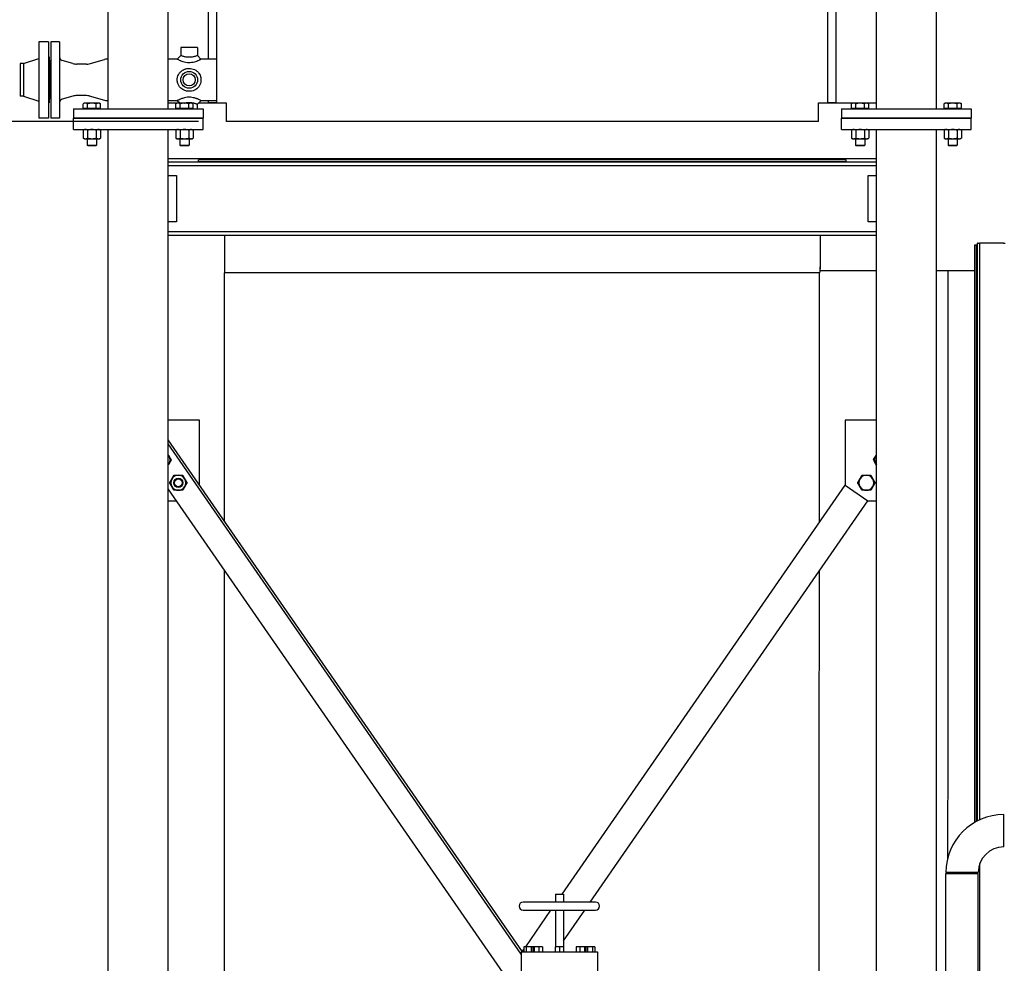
# Model space of a CAD drawing. Header units: inches. Extents: x 36 to 1719, y -84 to 1122.
# Tile 12 of 256: x 223 to 330, y 315 to 416. Entities that reach past the tile are written whole.
import ezdxf

# ---------------------------------------------------------------- set-up
doc = ezdxf.new("R2010")
doc.units = ezdxf.units.IN
doc.header["$LTSCALE"] = 48
doc.header["$MEASUREMENT"] = 0
doc.layers.add('Dimension (ANSI)', color=7, linetype='Continuous', lineweight=25)
doc.layers.add('Visible (ANSI)', color=7, linetype='Continuous', lineweight=30)
doc.styles.add('Note Text (ANSI)', font='tahoma.ttf')
doc.dimstyles.new('Architectural (ANSI)', dxfattribs={"dimscale": 48, "dimtxt": 0.125, "dimasz": 0.098425, "dimexe": 0.125, "dimexo": 0.0625, "dimgap": 0.031496, "dimtad": 0, "dimtih": 1, "dimtoh": 1, "dimdec": 4, "dimrnd": 1e-08, "dimzin": 3, "dimdsep": 46, "dimlunit": 4, "dimtxsty": 'Note Text (ANSI)', "dimcen": 0.09, "dimdle": 0.393701, "dimclrd": 256, "dimclre": 256, "dimclrt": 256, "dimadec": 0, "dimazin": 3, "dimtfac": 0.96, "dimtofl": 0, "dimtmove": 0, "dimatfit": 3, "dimfxl": 1, "dimfrac": 2, "dimtolj": 1, "dimtzin": 12, "dimlwd": -1, "dimlwe": -1, "dimarcsym": 0})

# ---------------------------------------------------------------- blocks, each defined once
blk = doc.blocks.new('*D14')
at = {"layer": 'Defpoints', "color": 0, "transparency": 16777216}
for p in [(247.91, 547.78), (114.21, 241.21), (343.66, 241.21)]:
    blk.add_point(p, dxfattribs=at)
at = {"layer": 'Dimension (ANSI)', "transparency": 16777216}
for p, q in [((244.91, 547.78), (108.21, 547.78)), ((114.21, 543.06), (114.21, 395.01)), ((114.21, 245.94), (114.21, 384.41)), ((340.66, 241.21), (108.21, 241.21))]:
    blk.add_line(p, q, dxfattribs=at)
for points in [[(113.42, 543.06), (115, 543.06), (114.21, 547.78)], [(113.42, 245.94), (115, 245.94), (114.21, 241.21)]]:
    blk.add_solid(points, dxfattribs=at)
at = {"layer": 'Dimension (ANSI)', "transparency": 16777216, "insert": (94.25, 393.5), "char_height": 6, "attachment_point": 1, "style": 'Note Text (ANSI)'}
blk.add_mtext('\\A1;25\'-6 9/16"', dxfattribs=at)
blk = doc.blocks.new('*D16')
at = {"layer": 'Defpoints', "color": 0, "transparency": 16777216}
for p in [(238.66, 487.49), (163.05, 405.49), (245.66, 405.49)]:
    blk.add_point(p, dxfattribs=at)
at = {"layer": 'Dimension (ANSI)', "transparency": 16777216}
for p, q in [((235.66, 487.49), (157.05, 487.49)), ((163.05, 482.76), (163.05, 448.12)), ((163.05, 410.21), (163.05, 438.85)), ((242.66, 405.49), (157.05, 405.49))]:
    blk.add_line(p, q, dxfattribs=at)
for points in [[(162.26, 482.76), (163.83, 482.76), (163.05, 487.49)], [(162.26, 410.21), (163.83, 410.21), (163.05, 405.49)]]:
    blk.add_solid(points, dxfattribs=at)
at = {"layer": 'Dimension (ANSI)', "transparency": 16777216, "insert": (152.66, 446.61), "char_height": 6, "attachment_point": 1, "style": 'Note Text (ANSI)'}
blk.add_mtext('\\A1;6\'-10"', dxfattribs=at)

msp = doc.modelspace()

# ---------------------------------------------------------------- linework, layer by layer
at = {"layer": 'Visible (ANSI)'}
for p, q in [((232.9139, 406.86139), (232.9139, 527.10139)), ((239.4139, 406.86139), (239.4139, 527.10139)), ((315.9139, 406.86139), (315.9139, 527.10139)), ((322.4139, 406.86139), (322.4139, 527.10139)), ((244.6639, 407.48639), (244.6639, 436.47984)), ((310.6639, 407.48639), (310.6639, 436.47984)), ((243.7439, 412.23639), (243.7439, 435.3977)), ((311.5839, 407.48639), (311.5839, 435.3977)), ((226.4789, 414.11139), (225.4189, 414.11139)), ((225.4189, 414.11139), (225.4189, 405.86139)), ((226.4789, 414.11139), (226.4789, 405.86139)), ((227.6639, 414.11139), (226.7264, 414.11139)), ((226.7264, 414.11139), (226.7264, 405.86139)), ((227.6639, 414.11139), (227.6639, 405.86139)), ((240.75765, 413.48639), (240.75765, 412.61139)), ((242.57015, 413.48639), (240.75765, 413.48639)), ((242.57015, 413.48639), (242.57015, 412.61139)), ((223.7589, 411.73639), (223.4189, 411.73639)), ((223.4189, 411.73639), (223.4189, 408.23639)), ((223.7589, 411.73639), (225.4189, 412.29639)), ((223.7589, 411.73639), (223.7589, 408.23639)), ((226.5389, 412.48639), (226.4789, 412.48639)), ((226.5389, 412.48639), (226.5389, 407.48639)), ((226.7264, 412.04889), (226.6639, 412.04889)), ((226.6639, 412.04889), (226.6639, 407.92389)), ((229.09876, 411.7475), (227.93554, 412.08105)), ((230.85593, 411.72482), (232.53211, 412.18325)), ((240.38265, 412.23639), (239.4139, 412.23639)), ((240.38265, 412.23639), (240.75765, 412.61139)), ((242.57015, 412.61139), (242.94515, 412.23639)), ((244.6639, 412.23639), (242.94515, 412.23639)), ((230.59212, 411.68939), (229.51222, 411.68939)), ((223.7589, 408.23639), (223.4189, 408.23639)), ((223.7589, 408.23639), (225.4189, 407.67639)), ((226.5389, 407.48639), (226.4789, 407.48639)), ((226.7264, 407.92389), (226.6639, 407.92389)), ((229.09876, 408.22528), (227.93554, 407.89174)), ((230.59212, 408.28339), (229.51222, 408.28339)), ((230.3514, 407.47077), (230.22571, 407.3982)), ((230.46026, 407.47077), (230.3514, 407.47077)), ((231.1639, 407.47077), (230.46026, 407.47077)), ((230.85593, 408.24797), (232.53211, 407.78953)), ((231.86755, 407.47077), (231.1639, 407.47077)), ((231.9764, 407.47077), (231.86755, 407.47077)), ((231.9764, 407.47077), (232.1021, 407.3982)), ((240.38265, 407.73639), (239.4139, 407.73639)), ((239.4139, 407.48639), (240.63265, 407.48639)), ((240.3514, 407.47077), (240.22571, 407.3982)), ((240.46026, 407.47077), (240.3514, 407.47077)), ((240.64828, 407.47077), (240.38265, 407.73639)), ((241.1639, 407.47077), (240.46026, 407.47077)), ((241.86755, 407.47077), (241.1639, 407.47077)), ((241.9764, 407.47077), (241.86755, 407.47077)), ((241.9764, 407.47077), (242.1021, 407.3982)), ((242.94515, 407.73639), (242.57015, 407.36139)), ((242.69515, 407.48639), (244.6639, 407.48639)), ((244.6639, 407.73639), (242.94515, 407.73639)), ((243.7439, 407.48639), (243.7439, 407.73639)), ((244.6639, 407.48639), (243.7439, 407.48639)), ((244.6639, 407.48639), (245.6639, 407.48639)), ((245.6639, 407.48639), (245.6639, 405.48639)), ((309.6639, 405.48639), (309.6639, 407.48639)), ((309.6639, 407.48639), (310.6639, 407.48639)), ((311.5839, 407.48639), (310.6639, 407.48639)), ((310.6639, 407.48639), (315.9139, 407.48639)), ((313.3514, 407.47077), (313.22571, 407.3982)), ((313.46026, 407.47077), (313.3514, 407.47077)), ((314.1639, 407.47077), (313.46026, 407.47077)), ((314.86755, 407.47077), (314.1639, 407.47077)), ((314.9764, 407.47077), (314.86755, 407.47077)), ((314.9764, 407.47077), (315.1021, 407.3982)), ((323.3514, 407.47077), (323.22571, 407.3982)), ((323.46026, 407.47077), (323.3514, 407.47077)), ((324.1639, 407.47077), (323.46026, 407.47077)), ((324.86755, 407.47077), (324.1639, 407.47077)), ((324.9764, 407.47077), (324.86755, 407.47077)), ((324.9764, 407.47077), (325.1021, 407.3982)), ((229.1639, 406.86139), (229.1639, 405.86139)), ((229.1639, 406.86139), (243.1639, 406.86139)), ((230.22571, 406.8864), (230.22571, 407.3982)), ((230.69481, 406.8864), (230.22571, 406.8864)), ((230.43265, 406.8864), (230.43265, 406.86139)), ((230.69481, 406.8864), (230.69481, 407.3982)), ((231.633, 406.8864), (230.69481, 406.8864)), ((231.633, 406.8864), (231.633, 407.3982)), ((232.1021, 406.8864), (231.633, 406.8864)), ((231.89515, 406.8864), (231.89515, 406.86139)), ((232.1021, 406.8864), (232.1021, 407.3982)), ((240.22571, 406.8864), (240.22571, 407.3982)), ((240.69481, 406.8864), (240.22571, 406.8864)), ((240.43265, 406.8864), (240.43265, 406.86139)), ((240.69481, 406.8864), (240.69481, 407.3982)), ((241.633, 406.8864), (240.69481, 406.8864)), ((241.633, 406.8864), (241.633, 407.3982)), ((242.1021, 406.8864), (241.633, 406.8864)), ((241.89515, 406.8864), (241.89515, 406.86139)), ((242.1021, 406.8864), (242.1021, 407.3982)), ((242.57015, 406.86139), (242.57015, 407.36139)), ((243.1639, 406.86139), (243.1639, 405.86139)), ((312.1639, 406.86139), (312.1639, 405.86139)), ((312.1639, 406.86139), (326.1639, 406.86139)), ((313.22571, 406.8864), (313.22571, 407.3982)), ((313.69481, 406.8864), (313.22571, 406.8864)), ((313.43265, 406.8864), (313.43265, 406.86139)), ((313.69481, 406.8864), (313.69481, 407.3982)), ((314.633, 406.8864), (313.69481, 406.8864)), ((314.633, 406.8864), (314.633, 407.3982)), ((315.1021, 406.8864), (314.633, 406.8864)), ((314.89515, 406.8864), (314.89515, 406.86139)), ((315.1021, 406.8864), (315.1021, 407.3982)), ((323.22571, 406.8864), (323.22571, 407.3982)), ((323.69481, 406.8864), (323.22571, 406.8864)), ((323.43265, 406.8864), (323.43265, 406.86139)), ((323.69481, 406.8864), (323.69481, 407.3982)), ((324.633, 406.8864), (323.69481, 406.8864)), ((324.633, 406.8864), (324.633, 407.3982)), ((325.1021, 406.8864), (324.633, 406.8864)), ((324.89515, 406.8864), (324.89515, 406.86139)), ((325.1021, 406.8864), (325.1021, 407.3982)), ((326.1639, 406.86139), (326.1639, 405.86139)), ((226.4789, 405.86139), (225.4189, 405.86139)), ((227.6639, 405.86139), (226.7264, 405.86139)), ((229.1639, 405.86139), (243.1639, 405.86139)), ((229.1639, 404.61139), (229.1639, 405.86139)), ((243.1639, 405.86139), (229.1639, 405.86139)), ((243.1639, 404.61139), (243.1639, 405.86139)), ((309.6639, 405.48639), (245.6639, 405.48639)), ((312.1639, 404.61139), (312.1639, 405.86139)), ((312.1639, 405.86139), (326.1639, 405.86139)), ((326.1639, 405.86139), (312.1639, 405.86139)), ((326.1639, 404.61139), (326.1639, 405.86139)), ((229.1639, 404.61139), (243.1639, 404.61139)), ((230.3514, 404.61139), (230.22571, 404.55278)), ((230.22571, 404.55278), (230.22571, 403.686)), ((230.69481, 404.55278), (230.69481, 403.686)), ((231.633, 404.55278), (231.633, 403.686)), ((231.9764, 404.61139), (232.1021, 404.55278)), ((232.1021, 404.55278), (232.1021, 403.686)), ((232.9139, 309.48039), (232.9139, 404.61139)), ((239.4139, 309.48039), (239.4139, 404.61139)), ((240.3514, 404.61139), (240.22571, 404.55278)), ((240.22571, 404.55278), (240.22571, 403.686)), ((240.69481, 404.55278), (240.69481, 403.686)), ((241.633, 404.55278), (241.633, 403.686)), ((241.9764, 404.61139), (242.1021, 404.55278)), ((242.1021, 404.55278), (242.1021, 403.686)), ((312.1639, 404.61139), (326.1639, 404.61139)), ((313.3514, 404.61139), (313.22571, 404.55278)), ((313.22571, 404.55278), (313.22571, 403.686)), ((313.69481, 404.55278), (313.69481, 403.686)), ((314.633, 404.55278), (314.633, 403.686)), ((314.9764, 404.61139), (315.1021, 404.55278)), ((315.1021, 404.55278), (315.1021, 403.686)), ((315.9139, 309.48039), (315.9139, 404.61139)), ((322.4139, 309.48039), (322.4139, 404.61139)), ((323.3514, 404.61139), (323.22571, 404.55278)), ((323.22571, 404.55278), (323.22571, 403.686)), ((323.69481, 404.55278), (323.69481, 403.686)), ((324.633, 404.55278), (324.633, 403.686)), ((324.9764, 404.61139), (325.1021, 404.55278)), ((325.1021, 404.55278), (325.1021, 403.686)), ((230.3514, 403.62739), (230.22571, 403.686)), ((230.3514, 403.62739), (230.46026, 403.62739)), ((230.46026, 403.62739), (231.1639, 403.62739)), ((230.6639, 403.62739), (230.6639, 402.93808)), ((231.1639, 403.62739), (231.86755, 403.62739)), ((231.6639, 403.62739), (231.6639, 402.93808)), ((231.86755, 403.62739), (231.9764, 403.62739)), ((231.9764, 403.62739), (232.1021, 403.686)), ((240.3514, 403.62739), (240.22571, 403.686)), ((240.3514, 403.62739), (240.46026, 403.62739)), ((240.46026, 403.62739), (241.1639, 403.62739)), ((240.6639, 403.62739), (240.6639, 402.93808)), ((241.1639, 403.62739), (241.86755, 403.62739)), ((241.6639, 403.62739), (241.6639, 402.93808)), ((241.86755, 403.62739), (241.9764, 403.62739)), ((241.9764, 403.62739), (242.1021, 403.686)), ((313.3514, 403.62739), (313.22571, 403.686)), ((313.3514, 403.62739), (313.46026, 403.62739)), ((313.46026, 403.62739), (314.1639, 403.62739)), ((313.6639, 403.62739), (313.6639, 402.93808)), ((314.1639, 403.62739), (314.86755, 403.62739)), ((314.6639, 403.62739), (314.6639, 402.93808)), ((314.86755, 403.62739), (314.9764, 403.62739)), ((314.9764, 403.62739), (315.1021, 403.686)), ((323.3514, 403.62739), (323.22571, 403.686)), ((323.3514, 403.62739), (323.46026, 403.62739)), ((323.46026, 403.62739), (324.1639, 403.62739)), ((323.6639, 403.62739), (323.6639, 402.93808)), ((324.1639, 403.62739), (324.86755, 403.62739)), ((324.6639, 403.62739), (324.6639, 402.93808)), ((324.86755, 403.62739), (324.9764, 403.62739)), ((324.9764, 403.62739), (325.1021, 403.686)), ((230.74059, 402.86139), (230.6639, 402.93808)), ((230.6639, 402.93808), (231.6639, 402.93808)), ((231.58722, 402.86139), (230.74059, 402.86139)), ((231.58722, 402.86139), (231.6639, 402.93808)), ((240.74059, 402.86139), (240.6639, 402.93808)), ((240.6639, 402.93808), (241.6639, 402.93808)), ((241.58722, 402.86139), (240.74059, 402.86139)), ((241.58722, 402.86139), (241.6639, 402.93808)), ((313.74059, 402.86139), (313.6639, 402.93808)), ((313.6639, 402.93808), (314.6639, 402.93808)), ((314.58722, 402.86139), (313.74059, 402.86139)), ((314.58722, 402.86139), (314.6639, 402.93808)), ((323.74059, 402.86139), (323.6639, 402.93808)), ((323.6639, 402.93808), (324.6639, 402.93808)), ((324.58722, 402.86139), (323.74059, 402.86139)), ((324.58722, 402.86139), (324.6639, 402.93808)), ((239.4139, 401.48639), (315.9139, 401.48639)), ((315.9139, 401.11139), (239.4139, 401.11139)), ((312.6629, 401.36139), (242.6629, 401.36139)), ((242.6629, 401.17389), (242.6629, 401.36139)), ((242.6629, 401.17389), (312.6629, 401.17389)), ((245.4754, 401.17389), (245.4754, 401.11139)), ((309.8504, 401.17389), (309.8504, 401.11139)), ((312.6629, 401.17389), (312.6629, 401.36139)), ((315.9139, 400.71139), (239.4139, 400.71139)), ((239.4139, 399.64639), (240.2864, 399.64639)), ((240.2864, 399.64639), (240.2864, 394.64639)), ((315.0414, 394.64639), (315.0414, 399.64639)), ((315.0414, 399.64639), (315.9139, 399.64639)), ((240.2864, 394.64639), (239.4139, 394.64639)), ((315.9139, 394.64639), (315.0414, 394.64639)), ((315.9139, 393.58139), (239.4139, 393.58139)), ((315.9139, 393.18139), (239.4139, 393.18139)), ((245.4754, 393.18139), (245.4754, 389.15216)), ((309.8504, 393.18139), (309.8504, 389.7784)), ((326.5379, 329.76536), (326.5379, 392.17389)), ((326.5379, 392.17389), (326.7254, 392.17389)), ((326.7254, 329.87004), (326.7254, 392.17389)), ((326.9104, 392.33014), (326.8504, 392.33014)), ((326.8504, 329.93524), (326.8504, 392.33014)), ((326.9104, 392.33014), (327.1004, 392.33014)), ((327.1004, 330.05516), (327.1004, 392.33014)), ((327.4804, 392.33014), (327.1004, 392.33014)), ((329.6604, 392.33014), (327.4804, 392.33014)), ((329.6604, 392.33014), (329.8504, 392.33014)), ((309.8504, 389.36139), (309.8504, 389.7784)), ((309.77855, 389.15216), (245.4754, 389.15216)), ((245.4754, 362.32949), (245.4754, 389.15216)), ((315.9139, 389.36139), (309.8504, 389.36139)), ((323.65501, 389.36139), (322.4139, 389.36139)), ((326.5379, 389.36139), (323.65501, 389.36139)), ((242.7864, 373.21568), (239.4139, 373.21568)), ((242.7864, 366.21568), (242.7864, 373.21568)), ((312.5414, 373.21568), (312.5414, 366.21568)), ((315.9139, 373.21568), (312.5414, 373.21568)), ((277.6879, 315.77539), (239.4139, 371.08968)), ((277.5429, 315.54558), (239.4139, 370.65032)), ((281.96451, 322.02539), (312.5414, 366.21568)), ((312.5414, 366.21568), (315.00841, 364.50867)), ((277.0563, 311.41582), (239.4139, 365.81731)), ((239.4139, 364.50867), (240.3194, 364.50867)), ((285.01067, 321.15539), (315.00841, 364.50867)), ((315.00841, 364.50867), (315.9139, 364.50867)), ((245.4754, 309.48039), (245.4754, 357.05712)), ((329.6779, 327.11139), (329.6779, 330.61139)), ((327.1004, 265.26774), (327.1004, 325.32003)), ((326.9279, 324.36139), (323.4279, 324.36139)), ((323.4279, 312.35539), (323.4279, 324.23639)), ((323.4279, 324.23639), (326.9279, 324.23639)), ((326.5379, 324.23639), (326.5379, 324.36139)), ((326.7254, 324.23639), (326.7254, 324.36139)), ((326.8504, 324.23639), (326.8504, 324.36139)), ((326.9279, 312.35539), (326.9279, 324.23639)), ((281.2329, 322.02539), (281.2329, 321.15539)), ((281.2329, 322.02539), (282.1029, 322.02539)), ((282.1029, 322.02539), (282.1029, 321.15539)), ((285.5829, 321.15539), (277.7529, 321.15539)), ((277.7529, 320.28539), (285.5829, 320.28539)), ((278.02739, 316.33539), (280.76054, 320.28539)), ((281.2329, 320.28539), (281.2329, 316.33539)), ((282.1029, 316.95303), (284.40869, 320.28539)), ((282.1029, 320.28539), (282.1029, 316.33539)), ((277.6639, 315.81008), (277.8299, 316.04998)), ((277.8299, 316.33539), (277.8299, 315.77539)), ((278.0939, 316.33539), (277.8299, 316.33539)), ((278.0939, 316.33539), (278.0939, 315.77539)), ((278.6219, 316.33539), (278.0939, 316.33539)), ((278.6219, 316.33539), (278.6219, 315.77539)), ((278.81737, 316.33539), (278.6219, 316.33539)), ((278.81737, 316.33539), (278.81737, 315.77539)), ((278.95403, 316.33539), (278.81737, 316.33539)), ((278.95403, 316.33539), (278.95403, 315.77539)), ((279.46404, 316.33539), (278.95403, 316.33539)), ((279.46404, 316.33539), (279.46404, 315.77539)), ((279.83739, 316.33539), (279.46404, 316.33539)), ((279.83739, 316.33539), (279.83739, 315.77539)), ((281.21064, 316.33539), (281.21064, 315.77539)), ((281.6679, 316.33539), (281.21064, 316.33539)), ((281.6679, 316.33539), (281.6679, 315.77539)), ((282.12517, 316.33539), (281.6679, 316.33539)), ((282.12517, 316.33539), (282.12517, 315.77539)), ((283.49842, 316.33539), (283.49842, 315.77539)), ((283.87177, 316.33539), (283.49842, 316.33539)), ((283.87177, 316.33539), (283.87177, 315.77539)), ((284.38178, 316.33539), (283.87177, 316.33539)), ((284.38178, 316.33539), (284.38178, 315.77539)), ((284.51844, 316.33539), (284.38178, 316.33539)), ((284.51844, 316.33539), (284.51844, 315.77539)), ((284.7139, 316.33539), (284.51844, 316.33539)), ((284.7139, 316.33539), (284.7139, 315.77539)), ((285.2419, 316.33539), (284.7139, 316.33539)), ((285.2419, 316.33539), (285.2419, 315.77539)), ((285.5059, 316.33539), (285.2419, 316.33539)), ((285.5059, 316.33539), (285.5059, 315.77539)), ((277.5429, 315.77539), (277.5429, 313.53539)), ((277.5429, 315.77539), (285.7929, 315.77539)), ((285.7929, 315.77539), (285.7929, 313.53539))]:
    msp.add_line(p, q, dxfattribs=at)
for centre, radius in [((241.6639, 409.98639), 0.90625), ((241.6639, 409.98639), 0.6575), ((240.49381, 366.45343), 0.50016), ((240.49381, 366.45343), 0.5), ((240.49381, 366.45343), 0.42332)]:
    msp.add_circle(centre, radius, dxfattribs=at)
for centre, radius, start, end in [((228.0389, 412.44152), 0.375, 180, 254), ((229.51222, 413.18939), 1.5, 254, 270), ((230.59212, 412.68939), 1, 270, 285.2963195), ((232.92783, 410.73639), 1.5, 90.5319471, 105.2963195), ((228.0389, 407.53126), 0.375, 106, 180), ((229.51222, 406.78339), 1.5, 90, 106), ((230.59212, 407.28339), 1, 74.7036805, 90), ((232.92783, 409.23639), 1.5, 254.7036805, 269.4680529), ((238.7868, 368.92043), 0.8125, 30, 39.4824345), ((238.7868, 368.92043), 0.8125, 330, 30), ((316.54101, 368.92043), 0.8125, 145.0820524, 205.0820524), ((316.54101, 368.92043), 0.8125, 140.5175655, 145.0820524), ((238.7868, 368.92043), 0.8125, 320.5175655, 330), ((316.54101, 368.92043), 0.8125, 205.0820524, 219.4824345), ((240.49381, 366.45343), 0.8125, 90, 150), ((240.49381, 366.45343), 0.8125, 30, 90), ((314.834, 366.45343), 0.8125, 90, 150), ((314.834, 366.45343), 0.8125, 30, 90), ((240.49381, 366.45343), 0.8125, 150, 210), ((240.49381, 366.45343), 0.8125, 210, 270), ((240.49381, 366.45343), 0.8125, 270, 330), ((240.49381, 366.45343), 0.8125, 330, 30), ((314.834, 366.45343), 0.8125, 150, 210), ((314.834, 366.45343), 0.8125, 210, 270), ((314.834, 366.45343), 0.8125, 270, 330), ((314.834, 366.45343), 0.8125, 330, 30), ((329.6779, 324.36139), 6.25, 90, 180), ((329.6779, 324.36139), 2.75, 90, 180), ((277.7529, 320.72039), 0.435, 90, 270), ((285.5829, 320.72039), 0.435, 270, 90)]:
    msp.add_arc(centre, radius, start, end, dxfattribs=at)
for points, knots in [([(240.38265, 412.23639), (240.38265, 412.23639), (240.38886, 412.23283), (240.42041, 412.21512), (240.45317, 412.19685), (240.54692, 412.14808), (240.60996, 412.11683), (240.7047, 412.07503), (240.72833, 412.06495), (240.81771, 412.02827), (240.89292, 412.00018), (241.07435, 411.94366), (241.18377, 411.91622), (241.41824, 411.87722), (241.54359, 411.86669), (241.6639, 411.86669)], [-3.512069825, -3.512069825, -3.512069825, -3.512069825, -3.122398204, -3.122398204, -2.558236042, -2.558236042, -1.94948186, -1.94948186, -1.756950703, -1.756950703, -1.24025512, -1.24025512, -0.632070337, -0.632070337, 0, 0, 0, 0]), ([(241.6639, 412.42081), (241.59606, 412.42081), (241.52526, 412.42506), (241.38393, 412.44207), (241.31342, 412.45449), (241.18721, 412.4819), (241.13104, 412.49614), (241.06088, 412.51541), (241.04195, 412.52078), (240.96462, 412.54327), (240.9095, 412.56072), (240.82477, 412.58842), (240.79373, 412.59901), (240.76366, 412.60931), (240.75765, 412.61139), (240.75765, 412.61139)], [0, 0, 0, 0, 0.632070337, 0.632070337, 1.24025512, 1.24025512, 1.756950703, 1.756950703, 1.94948186, 1.94948186, 2.558236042, 2.558236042, 3.122398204, 3.122398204, 3.512069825, 3.512069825, 3.512069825, 3.512069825]), ([(242.57015, 412.61139), (242.57015, 412.61139), (242.5625, 412.60873), (242.52739, 412.59674), (242.49539, 412.58586), (242.4118, 412.55866), (242.35957, 412.54221), (242.28565, 412.52072), (242.26682, 412.51539), (242.20269, 412.49777), (242.15352, 412.48519), (242.03909, 412.45943), (241.97303, 412.44698), (241.84353, 412.42918), (241.78002, 412.42369), (241.70015, 412.4211), (241.68192, 412.42081), (241.6639, 412.42081)], [10.536209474, 10.536209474, 10.536209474, 10.536209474, 10.974989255, 10.974989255, 11.52555668, 11.52555668, 12.099857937, 12.099857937, 12.291328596, 12.291328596, 12.748217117, 12.748217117, 13.319550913, 13.319550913, 13.880418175, 13.880418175, 14.048279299, 14.048279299, 14.048279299, 14.048279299]), ([(241.6639, 411.86669), (241.69586, 411.86669), (241.72818, 411.86739), (241.86914, 411.87362), (241.97913, 411.88689), (242.18973, 411.92711), (242.2901, 411.95411), (242.45218, 412.00667), (242.51763, 412.03136), (242.59935, 412.06489), (242.62285, 412.07492), (242.71342, 412.11487), (242.77344, 412.14439), (242.86637, 412.1924), (242.90031, 412.21119), (242.93726, 412.23185), (242.94515, 412.23639), (242.94515, 412.23639)], [-14.048279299, -14.048279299, -14.048279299, -14.048279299, -13.880418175, -13.880418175, -13.319550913, -13.319550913, -12.748217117, -12.748217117, -12.291328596, -12.291328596, -12.099857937, -12.099857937, -11.52555668, -11.52555668, -10.974989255, -10.974989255, -10.536209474, -10.536209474, -10.536209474, -10.536209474]), ([(241.6639, 408.75069), (241.69586, 408.75069), (241.72818, 408.75175), (241.86914, 408.76126), (241.97913, 408.78137), (242.18973, 408.84726), (242.2901, 408.89342), (242.45218, 408.99466), (242.51763, 409.04607), (242.59935, 409.12444), (242.62285, 409.14895), (242.71342, 409.25223), (242.77344, 409.34165), (242.86637, 409.53322), (242.90031, 409.63475), (242.93726, 409.82108), (242.94515, 409.90498), (242.94515, 410.0678), (242.93726, 410.1517), (242.90448, 410.31698), (242.87963, 410.39834), (242.81468, 410.55232), (242.77455, 410.62509), (242.69642, 410.73799), (242.66147, 410.78136), (242.58902, 410.85966), (242.55212, 410.89462), (242.47129, 410.96171), (242.4278, 410.99327), (242.30007, 411.0733), (242.21006, 411.11614), (242.01869, 411.18123), (241.91716, 411.20326), (241.7648, 411.21948), (241.7139, 411.2221), (241.60799, 411.2221), (241.55095, 411.21881), (241.38047, 411.19846), (241.26736, 411.17075), (241.08298, 411.09947), (241.00808, 411.06159), (240.88564, 410.98373), (240.83566, 410.94604), (240.75112, 410.87164), (240.71524, 410.83571), (240.64628, 410.75676), (240.61381, 410.71423), (240.53212, 410.59018), (240.48853, 410.50313), (240.42087, 410.31364), (240.39826, 410.21056), (240.38455, 410.06736), (240.38265, 410.02657), (240.38265, 409.91409), (240.38886, 409.83982), (240.42041, 409.65968), (240.45317, 409.55474), (240.54692, 409.35297), (240.60996, 409.25735), (240.7047, 409.14922), (240.72833, 409.12456), (240.81771, 409.03884), (240.89292, 408.9813), (241.07435, 408.8747), (241.18377, 408.82899), (241.41824, 408.76627), (241.54359, 408.75069), (241.6639, 408.75069)], [-14.048279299, -14.048279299, -14.048279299, -14.048279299, -13.880418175, -13.880418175, -13.319550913, -13.319550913, -12.748217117, -12.748217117, -12.291328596, -12.291328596, -12.099857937, -12.099857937, -11.52555668, -11.52555668, -10.974989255, -10.974989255, -10.536209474, -10.536209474, -10.097429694, -10.097429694, -9.658649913, -9.658649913, -9.219870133, -9.219870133, -8.914028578, -8.914028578, -8.62064719, -8.62064719, -8.327265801, -8.327265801, -7.809344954, -7.809344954, -7.286805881, -7.286805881, -7.024139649, -7.024139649, -6.730385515, -6.730385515, -6.145664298, -6.145664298, -5.706426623, -5.706426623, -5.363392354, -5.363392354, -5.071341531, -5.071341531, -4.779290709, -4.779290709, -4.269499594, -4.269499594, -3.728628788, -3.728628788, -3.512069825, -3.512069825, -3.122398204, -3.122398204, -2.558236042, -2.558236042, -1.94948186, -1.94948186, -1.756950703, -1.756950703, -1.24025512, -1.24025512, -0.632070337, -0.632070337, 0, 0, 0, 0]), ([(242.94515, 407.73639), (242.94515, 407.73639), (242.93726, 407.74093), (242.90448, 407.75926), (242.87963, 407.77302), (242.81468, 407.8073), (242.77455, 407.82781), (242.69642, 407.86508), (242.66147, 407.88107), (242.58902, 407.91236), (242.55212, 407.92751), (242.47129, 407.95843), (242.4278, 407.97399), (242.30007, 408.01549), (242.21006, 408.04022), (242.01869, 408.07948), (241.91716, 408.0938), (241.7648, 408.10436), (241.7139, 408.10609), (241.60799, 408.10609), (241.55095, 408.10392), (241.38047, 408.0907), (241.26736, 408.07275), (241.08298, 408.03068), (241.00808, 408.0093), (240.88564, 407.96914), (240.83566, 407.95083), (240.75112, 407.91752), (240.71524, 407.90242), (240.64628, 407.87196), (240.61381, 407.85684), (240.53212, 407.81734), (240.48853, 407.79453), (240.42087, 407.7581), (240.39826, 407.74525), (240.38455, 407.73748), (240.38265, 407.73639), (240.38265, 407.73639)], [-10.536209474, -10.536209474, -10.536209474, -10.536209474, -10.097429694, -10.097429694, -9.658649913, -9.658649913, -9.219870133, -9.219870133, -8.914028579, -8.914028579, -8.62064719, -8.62064719, -8.327265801, -8.327265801, -7.809344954, -7.809344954, -7.286805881, -7.286805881, -7.024139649, -7.024139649, -6.730385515, -6.730385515, -6.145664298, -6.145664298, -5.706426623, -5.706426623, -5.363392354, -5.363392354, -5.071341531, -5.071341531, -4.779290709, -4.779290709, -4.269499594, -4.269499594, -3.728628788, -3.728628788, -3.512069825, -3.512069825, -3.512069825, -3.512069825]), ([(241.11017, 407.47077), (241.14493, 407.48), (241.1816, 407.48915), (241.268, 407.50879), (241.31837, 407.51885), (241.43566, 407.53796), (241.50263, 407.54555), (241.60021, 407.55108), (241.63237, 407.55197), (241.6921, 407.55197), (241.7208, 407.55126), (241.80775, 407.54685), (241.86724, 407.54084), (241.98638, 407.52329), (242.04608, 407.5118), (242.13633, 407.49145), (242.16827, 407.48363), (242.22953, 407.46774), (242.25848, 407.45979), (242.31692, 407.44307), (242.34605, 407.43437), (242.41282, 407.41379), (242.44865, 407.40221), (242.50792, 407.38266), (242.53136, 407.37469), (242.5625, 407.36405), (242.57015, 407.36139), (242.57015, 407.36139)], [5.367258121, 5.367258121, 5.367258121, 5.367258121, 5.706426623, 5.706426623, 6.145664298, 6.145664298, 6.730385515, 6.730385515, 7.024139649, 7.024139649, 7.286805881, 7.286805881, 7.809344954, 7.809344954, 8.327265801, 8.327265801, 8.62064719, 8.62064719, 8.914028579, 8.914028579, 9.219870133, 9.219870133, 9.658649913, 9.658649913, 10.097429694, 10.097429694, 10.536209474, 10.536209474, 10.536209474, 10.536209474]), ([(323.65501, 389.36139), (323.64684, 370.11282), (323.63526, 349.17486), (323.61626, 328.20711), (323.61517, 327.0321), (323.61408, 325.87547)], [2.586511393, 2.586511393, 2.586511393, 2.586511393, 148.798411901, 148.798411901, 157.639223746, 157.639223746, 157.639223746, 157.639223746]), ([(309.72043, 309.48039), (309.72813, 316.12417), (309.73484, 322.69404), (309.74902, 338.42107), (309.75588, 347.68834), (309.76171, 356.92607)], [-204.094512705, -204.094512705, -204.094512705, -204.094512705, -153.307496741, -153.307496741, -84.495119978, -84.495119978, -84.495119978, -84.495119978])]:
    msp.add_open_spline(points, degree=3, knots=knots, dxfattribs=at)
for points, weights in [([(230.46026, 407.47077), (230.3514, 407.47077), (230.22571, 407.3982)], [1, 1.0379548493, 1]), ([(230.69481, 407.3982), (230.56911, 407.47077), (230.46026, 407.47077)], [1, 1.0379548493, 1]), ([(231.1639, 407.47077), (230.9462, 407.47077), (230.69481, 407.3982)], [1, 1.0379548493, 1]), ([(231.633, 407.3982), (231.38161, 407.47077), (231.1639, 407.47077)], [1, 1.0379548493, 1]), ([(231.86755, 407.47077), (231.7587, 407.47077), (231.633, 407.3982)], [1, 1.0379548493, 1]), ([(232.1021, 407.3982), (231.9764, 407.47077), (231.86755, 407.47077)], [1, 1.0379548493, 1]), ([(240.46026, 407.47077), (240.3514, 407.47077), (240.22571, 407.3982)], [1, 1.0379548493, 1]), ([(240.69481, 407.3982), (240.56911, 407.47077), (240.46026, 407.47077)], [1, 1.0379548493, 1]), ([(241.1639, 407.47077), (240.9462, 407.47077), (240.69481, 407.3982)], [1, 1.0379548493, 1]), ([(241.633, 407.3982), (241.38161, 407.47077), (241.1639, 407.47077)], [1, 1.0379548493, 1]), ([(241.86755, 407.47077), (241.7587, 407.47077), (241.633, 407.3982)], [1, 1.0379548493, 1]), ([(242.1021, 407.3982), (241.9764, 407.47077), (241.86755, 407.47077)], [1, 1.0379548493, 1]), ([(313.46026, 407.47077), (313.3514, 407.47077), (313.22571, 407.3982)], [1, 1.0379548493, 1]), ([(313.69481, 407.3982), (313.56911, 407.47077), (313.46026, 407.47077)], [1, 1.0379548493, 1]), ([(314.1639, 407.47077), (313.9462, 407.47077), (313.69481, 407.3982)], [1, 1.0379548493, 1]), ([(314.633, 407.3982), (314.38161, 407.47077), (314.1639, 407.47077)], [1, 1.0379548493, 1]), ([(314.86755, 407.47077), (314.7587, 407.47077), (314.633, 407.3982)], [1, 1.0379548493, 1]), ([(315.1021, 407.3982), (314.9764, 407.47077), (314.86755, 407.47077)], [1, 1.0379548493, 1]), ([(323.46026, 407.47077), (323.3514, 407.47077), (323.22571, 407.3982)], [1, 1.0379548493, 1]), ([(323.69481, 407.3982), (323.56911, 407.47077), (323.46026, 407.47077)], [1, 1.0379548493, 1]), ([(324.1639, 407.47077), (323.9462, 407.47077), (323.69481, 407.3982)], [1, 1.0379548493, 1]), ([(324.633, 407.3982), (324.38161, 407.47077), (324.1639, 407.47077)], [1, 1.0379548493, 1]), ([(324.86755, 407.47077), (324.7587, 407.47077), (324.633, 407.3982)], [1, 1.0379548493, 1]), ([(325.1021, 407.3982), (324.9764, 407.47077), (324.86755, 407.47077)], [1, 1.0379548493, 1]), ([(230.46026, 404.61139), (230.3514, 404.61139), (230.22571, 404.55278)], [1, 1.0379548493, 1]), ([(230.69481, 404.55278), (230.56911, 404.61139), (230.46026, 404.61139)], [1, 1.0379548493, 1]), ([(231.1639, 404.61139), (230.9462, 404.61139), (230.69481, 404.55278)], [1, 1.0379548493, 1]), ([(231.633, 404.55278), (231.38161, 404.61139), (231.1639, 404.61139)], [1, 1.0379548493, 1]), ([(231.86755, 404.61139), (231.7587, 404.61139), (231.633, 404.55278)], [1, 1.0379548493, 1]), ([(232.1021, 404.55278), (231.9764, 404.61139), (231.86755, 404.61139)], [1, 1.0379548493, 1]), ([(240.46026, 404.61139), (240.3514, 404.61139), (240.22571, 404.55278)], [1, 1.0379548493, 1]), ([(240.69481, 404.55278), (240.56911, 404.61139), (240.46026, 404.61139)], [1, 1.0379548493, 1]), ([(241.1639, 404.61139), (240.9462, 404.61139), (240.69481, 404.55278)], [1, 1.0379548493, 1]), ([(241.633, 404.55278), (241.38161, 404.61139), (241.1639, 404.61139)], [1, 1.0379548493, 1]), ([(241.86755, 404.61139), (241.7587, 404.61139), (241.633, 404.55278)], [1, 1.0379548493, 1]), ([(242.1021, 404.55278), (241.9764, 404.61139), (241.86755, 404.61139)], [1, 1.0379548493, 1]), ([(313.46026, 404.61139), (313.3514, 404.61139), (313.22571, 404.55278)], [1, 1.0379548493, 1]), ([(313.69481, 404.55278), (313.56911, 404.61139), (313.46026, 404.61139)], [1, 1.0379548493, 1]), ([(314.1639, 404.61139), (313.9462, 404.61139), (313.69481, 404.55278)], [1, 1.0379548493, 1]), ([(314.633, 404.55278), (314.38161, 404.61139), (314.1639, 404.61139)], [1, 1.0379548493, 1]), ([(314.86755, 404.61139), (314.7587, 404.61139), (314.633, 404.55278)], [1, 1.0379548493, 1]), ([(315.1021, 404.55278), (314.9764, 404.61139), (314.86755, 404.61139)], [1, 1.0379548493, 1]), ([(323.46026, 404.61139), (323.3514, 404.61139), (323.22571, 404.55278)], [1, 1.0379548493, 1]), ([(323.69481, 404.55278), (323.56911, 404.61139), (323.46026, 404.61139)], [1, 1.0379548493, 1]), ([(324.1639, 404.61139), (323.9462, 404.61139), (323.69481, 404.55278)], [1, 1.0379548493, 1]), ([(324.633, 404.55278), (324.38161, 404.61139), (324.1639, 404.61139)], [1, 1.0379548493, 1]), ([(324.86755, 404.61139), (324.7587, 404.61139), (324.633, 404.55278)], [1, 1.0379548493, 1]), ([(325.1021, 404.55278), (324.9764, 404.61139), (324.86755, 404.61139)], [1, 1.0379548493, 1]), ([(230.22571, 403.686), (230.3514, 403.62739), (230.46026, 403.62739)], [1, 1.0379548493, 1]), ([(230.46026, 403.62739), (230.56911, 403.62739), (230.69481, 403.686)], [1, 1.0379548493, 1]), ([(230.69481, 403.686), (230.9462, 403.62739), (231.1639, 403.62739)], [1, 1.0379548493, 1]), ([(231.1639, 403.62739), (231.38161, 403.62739), (231.633, 403.686)], [1, 1.0379548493, 1]), ([(231.633, 403.686), (231.7587, 403.62739), (231.86755, 403.62739)], [1, 1.0379548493, 1]), ([(231.86755, 403.62739), (231.9764, 403.62739), (232.1021, 403.686)], [1, 1.0379548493, 1]), ([(240.22571, 403.686), (240.3514, 403.62739), (240.46026, 403.62739)], [1, 1.0379548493, 1]), ([(240.46026, 403.62739), (240.56911, 403.62739), (240.69481, 403.686)], [1, 1.0379548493, 1]), ([(240.69481, 403.686), (240.9462, 403.62739), (241.1639, 403.62739)], [1, 1.0379548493, 1]), ([(241.1639, 403.62739), (241.38161, 403.62739), (241.633, 403.686)], [1, 1.0379548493, 1]), ([(241.633, 403.686), (241.7587, 403.62739), (241.86755, 403.62739)], [1, 1.0379548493, 1]), ([(241.86755, 403.62739), (241.9764, 403.62739), (242.1021, 403.686)], [1, 1.0379548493, 1]), ([(313.22571, 403.686), (313.3514, 403.62739), (313.46026, 403.62739)], [1, 1.0379548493, 1]), ([(313.46026, 403.62739), (313.56911, 403.62739), (313.69481, 403.686)], [1, 1.0379548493, 1]), ([(313.69481, 403.686), (313.9462, 403.62739), (314.1639, 403.62739)], [1, 1.0379548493, 1]), ([(314.1639, 403.62739), (314.38161, 403.62739), (314.633, 403.686)], [1, 1.0379548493, 1]), ([(314.633, 403.686), (314.7587, 403.62739), (314.86755, 403.62739)], [1, 1.0379548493, 1]), ([(314.86755, 403.62739), (314.9764, 403.62739), (315.1021, 403.686)], [1, 1.0379548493, 1]), ([(323.22571, 403.686), (323.3514, 403.62739), (323.46026, 403.62739)], [1, 1.0379548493, 1]), ([(323.46026, 403.62739), (323.56911, 403.62739), (323.69481, 403.686)], [1, 1.0379548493, 1]), ([(323.69481, 403.686), (323.9462, 403.62739), (324.1639, 403.62739)], [1, 1.0379548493, 1]), ([(324.1639, 403.62739), (324.38161, 403.62739), (324.633, 403.686)], [1, 1.0379548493, 1]), ([(324.633, 403.686), (324.7587, 403.62739), (324.86755, 403.62739)], [1, 1.0379548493, 1]), ([(324.86755, 403.62739), (324.9764, 403.62739), (325.1021, 403.686)], [1, 1.0379548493, 1]), ([(239.4139, 369.45926), (239.45251, 369.39239), (239.49045, 369.32668)], [1.01703669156, 1.01290864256, 1]), ([(239.49045, 369.32668), (239.5993, 369.13814), (239.72499, 368.92043)], [1, 1.0379548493, 1]), ([(315.60627, 369.00086), (315.75016, 369.20699), (315.87478, 369.38551)], [1, 1.0379548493, 1]), ([(315.87478, 369.38551), (315.89431, 369.41348), (315.9139, 369.44155)], [1, 1.00576312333, 1.00977608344]), ([(239.49045, 368.51418), (239.45251, 368.44847), (239.4139, 368.38161)], [1, 1.01290864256, 1.01703669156]), ([(239.72499, 368.92043), (239.5993, 368.70272), (239.49045, 368.51418)], [1, 1.0379548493, 1]), ([(315.80512, 368.576), (315.71283, 368.77318), (315.60627, 369.00086)], [1, 1.0379548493, 1]), ([(315.9139, 368.34359), (315.85822, 368.46256), (315.80512, 368.576)], [1.01864474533, 1.02149007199, 1]), ([(239.79017, 366.85968), (239.89902, 367.04822), (240.02472, 367.26593)], [1, 1.0379548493, 1]), ([(240.02472, 367.26593), (240.2761, 367.26593), (240.49381, 367.26593)], [1, 1.0379548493, 1]), ([(240.49381, 367.26593), (240.71152, 367.26593), (240.96291, 367.26593)], [1, 1.0379548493, 1]), ([(240.96291, 367.26593), (241.0886, 367.04822), (241.19746, 366.85968)], [1, 1.0379548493, 1]), ([(314.13035, 366.85968), (314.2392, 367.04822), (314.3649, 367.26593)], [1, 1.0379548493, 1]), ([(314.3649, 367.26593), (314.61629, 367.26593), (314.834, 367.26593)], [1, 1.0379548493, 1]), ([(314.834, 367.26593), (315.0517, 367.26593), (315.30309, 367.26593)], [1, 1.0379548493, 1]), ([(315.30309, 367.26593), (315.42879, 367.04822), (315.53764, 366.85968)], [1, 1.0379548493, 1]), ([(239.55562, 366.45343), (239.68131, 366.67114), (239.79017, 366.85968)], [1, 1.0379548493, 1]), ([(239.79017, 366.04718), (239.68131, 366.23572), (239.55562, 366.45343)], [1, 1.0379548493, 1]), ([(240.02472, 365.64093), (239.89902, 365.85864), (239.79017, 366.04718)], [1, 1.0379548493, 1]), ([(241.19746, 366.04718), (241.0886, 365.85864), (240.96291, 365.64093)], [1, 1.0379548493, 1]), ([(241.19746, 366.85968), (241.30631, 366.67114), (241.43201, 366.45343)], [1, 1.0379548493, 1]), ([(241.43201, 366.45343), (241.30631, 366.23572), (241.19746, 366.04718)], [1, 1.0379548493, 1]), ([(313.8958, 366.45343), (314.0215, 366.67114), (314.13035, 366.85968)], [1, 1.0379548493, 1]), ([(314.13035, 366.04718), (314.0215, 366.23572), (313.8958, 366.45343)], [1, 1.0379548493, 1]), ([(314.3649, 365.64093), (314.2392, 365.85864), (314.13035, 366.04718)], [1, 1.0379548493, 1]), ([(315.53764, 366.04718), (315.42879, 365.85864), (315.30309, 365.64093)], [1, 1.0379548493, 1]), ([(315.53764, 366.85968), (315.6465, 366.67114), (315.77219, 366.45343)], [1, 1.0379548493, 1]), ([(315.77219, 366.45343), (315.6465, 366.23572), (315.53764, 366.04718)], [1, 1.0379548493, 1]), ([(240.49381, 365.64093), (240.2761, 365.64093), (240.02472, 365.64093)], [1, 1.0379548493, 1]), ([(240.96291, 365.64093), (240.71152, 365.64093), (240.49381, 365.64093)], [1, 1.0379548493, 1]), ([(314.834, 365.64093), (314.61629, 365.64093), (314.3649, 365.64093)], [1, 1.0379548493, 1]), ([(315.30309, 365.64093), (315.0517, 365.64093), (314.834, 365.64093)], [1, 1.0379548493, 1])]:
    msp.add_rational_spline(points, weights, degree=2, dxfattribs=at)
for points in [[(309.8504, 389.7784), (309.82657, 389.56964), (309.80262, 389.36089), (309.77855, 389.15216)], [(309.76493, 362.2031), (309.77034, 371.34228), (309.77479, 380.40593), (309.77855, 389.15216)], [(323.61263, 324.36139), (323.61259, 324.3197), (323.61255, 324.27804), (323.61251, 324.23639)]]:
    msp.add_open_spline(points, degree=3, dxfattribs=at)

# ---------------------------------------------------------------- dimensions: what is measured, and where the dimension line sits
at = {"layer": 'Dimension (ANSI)'}
for base, p1, p2, picture, middle in [((114.2113, 241.21219), (247.9139, 547.78139), (343.6629, 241.21219), '*D14', (114.2113, 389.7132)), ((163.04525, 405.48639), (238.6639, 487.48639), (245.6639, 405.48639), '*D16', (163.04525, 443.48639))]:
    dim = msp.add_linear_dim(base=base, p1=p1, p2=p2, angle=90, dimstyle='Architectural (ANSI)', override={"dimgap": 0.031496, "dimdec": 4, "dimlfac": 1, "dimtol": 0, "dimlim": 0, "dimtp": 0, "dimtm": 0, "dimtdec": 2, "dimatfit": 1}, dxfattribs=at)
    dim.commit()
    dim.dimension.update_dxf_attribs({"geometry": picture, "text_midpoint": middle, "dimtype": 160})

doc.saveas('drawing.dxf')
